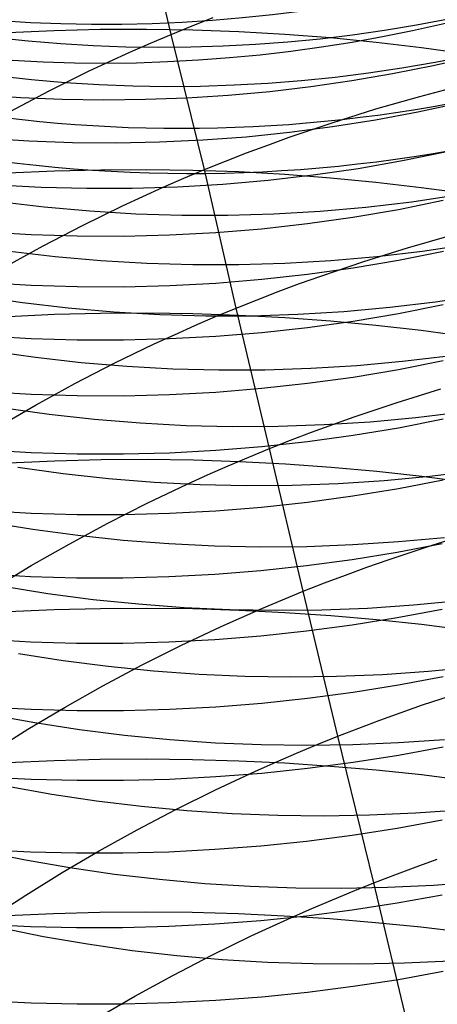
# Model space of a CAD drawing. Extents: x -383 to 1849, y -1185 to -529.
# Tile 172 of 256: x -367.09 to -362.64, y -955.24 to -944.75. Entities that reach past the tile are written whole.
import ezdxf

# ---------------------------------------------------------------- set-up
doc = ezdxf.new("R2010")
doc.units = 0
doc.layers.add('PREDEFINITO', color=7, linetype='CONTINUOUS')

msp = doc.modelspace()

# ---------------------------------------------------------------- linework, layer by layer
at = {"layer": 'PREDEFINITO'}
for p, q in [((-365.474, -944.906, 501.611), (-365.811, -943.486, 503.024)), ((-365.251, -944.815, 501.571), (-365.027, -944.727, 501.535)), ((-367.212, -944.887, 650.935), (-366.721, -944.864, 650.948)), ((-366.721, -944.864, 650.948), (-366.229, -944.852, 650.95)), ((-366.229, -944.852, 650.95), (-365.737, -944.849, 650.94)), ((-365.737, -944.849, 650.94), (-365.245, -944.857, 650.919)), ((-365.474, -944.906, 501.611), (-365.251, -944.815, 501.571)), ((-365.245, -944.857, 650.919), (-364.754, -944.875, 650.886)), ((-364.754, -944.875, 650.886), (-364.264, -944.903, 650.843)), ((-365.695, -944.999, 501.653), (-365.474, -944.906, 501.611)), ((-365.119, -946.347, 500.224), (-365.474, -944.906, 501.611)), ((-364.264, -944.903, 650.843), (-363.776, -944.94, 650.788)), ((-363.776, -944.94, 650.788), (-363.291, -944.988, 650.721)), ((-363.291, -944.988, 650.721), (-362.809, -945.046, 650.644)), ((-366.131, -945.194, 501.747), (-365.914, -945.096, 501.698)), ((-365.914, -945.096, 501.698), (-365.695, -944.999, 501.653)), ((-362.809, -945.046, 650.644), (-362.33, -945.114, 650.555)), ((-366.347, -945.296, 501.798), (-366.131, -945.194, 501.747)), ((-362.256, -945.142, 598.195), (-362.684, -945.241, 598.166)), ((-366.773, -945.507, 501.909), (-366.347, -945.296, 501.798)), ((-362.684, -945.241, 598.166), (-363.116, -945.327, 598.142)), ((-363.55, -945.402, 598.123), (-363.987, -945.465, 598.107)), ((-363.116, -945.327, 598.142), (-363.55, -945.402, 598.123)), ((-367.19, -945.727, 502.031), (-366.773, -945.507, 501.909)), ((-363.987, -945.465, 598.107), (-364.425, -945.517, 598.096)), ((-362.827, -945.567, 499.958), (-362.355, -945.443, 499.94)), ((-367.076, -945.581, 598.12), (-367.518, -945.551, 598.139)), ((-366.634, -945.599, 598.106), (-367.076, -945.581, 598.12)), ((-366.192, -945.606, 598.095), (-366.634, -945.599, 598.106)), ((-365.749, -945.601, 598.089), (-366.192, -945.606, 598.095)), ((-365.307, -945.585, 598.087), (-365.749, -945.601, 598.089)), ((-364.866, -945.557, 598.09), (-365.307, -945.585, 598.087)), ((-364.425, -945.517, 598.096), (-364.866, -945.557, 598.09)), ((-363.296, -945.701, 499.987), (-362.827, -945.567, 499.958)), ((-363.76, -945.847, 500.028), (-363.296, -945.701, 499.987)), ((-362.398, -945.637, 599.571), (-362.847, -945.736, 599.541)), ((-363.3, -945.821, 599.516), (-363.756, -945.893, 599.496)), ((-362.847, -945.736, 599.541), (-363.3, -945.821, 599.516)), ((-364.219, -946.003, 500.081), (-363.76, -945.847, 500.028)), ((-363.756, -945.893, 599.496), (-364.214, -945.953, 599.481)), ((-366.989, -946.045, 599.495), (-367.451, -946.016, 599.514)), ((-365.136, -946.035, 599.465), (-365.599, -946.056, 599.465)), ((-364.675, -946, 599.47), (-365.136, -946.035, 599.465)), ((-364.214, -945.953, 599.481), (-364.675, -946, 599.47)), ((-364.446, -946.085, 500.112), (-364.219, -946.003, 500.081)), ((-366.526, -946.061, 599.48), (-366.989, -946.045, 599.495)), ((-366.062, -946.065, 599.47), (-366.526, -946.061, 599.48)), ((-365.599, -946.056, 599.465), (-366.062, -946.065, 599.47)), ((-364.672, -946.169, 500.146), (-364.446, -946.085, 500.112)), ((-364.896, -946.257, 500.184), (-364.672, -946.169, 500.146)), ((-362.538, -946.157, 600.937), (-363.009, -946.255, 600.906)), ((-366.718, -946.36, 652.338), (-366.227, -946.348, 652.34)), ((-366.227, -946.348, 652.34), (-365.735, -946.345, 652.331)), ((-365.735, -946.345, 652.331), (-365.244, -946.352, 652.309)), ((-365.34, -946.44, 500.267), (-365.119, -946.347, 500.224)), ((-365.244, -946.352, 652.309), (-364.754, -946.369, 652.277)), ((-365.119, -946.347, 500.224), (-364.896, -946.257, 500.184)), ((-364.781, -947.822, 498.87), (-365.119, -946.347, 500.224)), ((-363.483, -946.338, 600.88), (-363.961, -946.408, 600.86)), ((-363.009, -946.255, 600.906), (-363.483, -946.338, 600.88)), ((-367.209, -946.383, 652.325), (-366.718, -946.36, 652.338)), ((-365.56, -946.535, 500.313), (-365.34, -946.44, 500.267)), ((-364.754, -946.369, 652.277), (-364.265, -946.396, 652.232)), ((-363.961, -946.408, 600.86), (-364.441, -946.464, 600.845)), ((-364.265, -946.396, 652.232), (-363.778, -946.433, 652.176)), ((-363.778, -946.433, 652.176), (-363.294, -946.48, 652.109)), ((-366.858, -946.537, 600.859), (-367.341, -946.511, 600.879)), ((-366.374, -946.55, 600.845), (-366.858, -946.537, 600.859)), ((-365.89, -946.549, 600.837), (-366.374, -946.55, 600.845)), ((-365.406, -946.534, 600.834), (-365.89, -946.549, 600.837)), ((-365.777, -946.633, 500.362), (-365.56, -946.535, 500.313)), ((-364.923, -946.506, 600.837), (-365.406, -946.534, 600.834)), ((-364.441, -946.464, 600.845), (-364.923, -946.506, 600.837)), ((-363.294, -946.48, 652.109), (-362.812, -946.536, 652.03)), ((-362.812, -946.536, 652.03), (-362.335, -946.602, 651.94)), ((-365.993, -946.733, 500.415), (-365.777, -946.633, 500.362)), ((-362.428, -946.621, 549.739), (-362.913, -946.694, 549.73)), ((-366.828, -946.747, 549.478), (-367.314, -946.689, 549.425)), ((-366.341, -946.791, 549.526), (-366.828, -946.747, 549.478)), ((-366.419, -946.942, 500.528), (-365.993, -946.733, 500.415)), ((-363.4, -946.751, 549.715), (-363.889, -946.794, 549.696)), ((-363.055, -946.775, 602.268), (-363.538, -946.857, 602.241)), ((-362.913, -946.694, 549.73), (-363.4, -946.751, 549.715)), ((-362.576, -946.678, 602.302), (-363.055, -946.775, 602.268)), ((-365.852, -946.821, 549.569), (-366.341, -946.791, 549.526)), ((-365.361, -946.836, 549.608), (-365.852, -946.821, 549.569)), ((-364.87, -946.836, 549.642), (-365.361, -946.836, 549.608)), ((-364.38, -946.823, 549.671), (-364.87, -946.836, 549.642)), ((-363.889, -946.794, 549.696), (-364.38, -946.823, 549.671)), ((-363.538, -946.857, 602.241), (-364.023, -946.926, 602.22)), ((-366.838, -947.16, 500.653), (-366.419, -946.942, 500.528)), ((-364.511, -946.98, 602.205), (-365, -947.021, 602.197)), ((-364.023, -946.926, 602.22), (-364.511, -946.98, 602.205)), ((-366.967, -947.042, 602.223), (-367.457, -947.013, 602.245)), ((-366.475, -947.058, 602.208), (-366.967, -947.042, 602.223)), ((-365.983, -947.059, 602.198), (-366.475, -947.058, 602.208)), ((-365.491, -947.047, 602.194), (-365.983, -947.059, 602.198)), ((-365, -947.021, 602.197), (-365.491, -947.047, 602.194)), ((-362.958, -947.181, 498.629), (-362.489, -947.047, 498.599)), ((-367.248, -947.388, 500.788), (-366.838, -947.16, 500.653)), ((-363.422, -947.326, 498.671), (-362.958, -947.181, 498.629)), ((-362.312, -947.146, 548.395), (-362.797, -947.218, 548.384)), ((-366.709, -947.276, 548.115), (-367.193, -947.218, 548.059)), ((-366.222, -947.319, 548.166), (-366.709, -947.276, 548.115)), ((-363.284, -947.276, 548.368), (-363.773, -947.319, 548.347)), ((-362.797, -947.218, 548.384), (-363.284, -947.276, 548.368)), ((-362.575, -947.219, 603.658), (-363.054, -947.315, 603.623)), ((-365.733, -947.348, 548.212), (-366.222, -947.319, 548.166)), ((-365.243, -947.362, 548.254), (-365.733, -947.348, 548.212)), ((-364.753, -947.362, 548.29), (-365.243, -947.362, 548.254)), ((-364.263, -947.348, 548.321), (-364.753, -947.362, 548.29)), ((-363.773, -947.319, 548.347), (-364.263, -947.348, 548.321)), ((-363.537, -947.397, 603.594), (-364.022, -947.465, 603.572)), ((-363.881, -947.481, 498.725), (-363.422, -947.326, 498.671)), ((-363.054, -947.315, 603.623), (-363.537, -947.397, 603.594)), ((-364.022, -947.465, 603.572), (-364.51, -947.519, 603.556)), ((-364.108, -947.562, 498.756), (-363.881, -947.481, 498.725)), ((-366.966, -947.581, 603.573), (-367.457, -947.552, 603.595)), ((-366.474, -947.596, 603.557), (-366.966, -947.581, 603.573)), ((-365.982, -947.598, 603.547), (-366.474, -947.596, 603.557)), ((-365.49, -947.585, 603.543), (-365.982, -947.598, 603.547)), ((-364.999, -947.559, 603.546), (-365.49, -947.585, 603.543)), ((-364.51, -947.519, 603.556), (-364.999, -947.559, 603.546)), ((-364.334, -947.646, 498.791), (-364.108, -947.562, 498.756)), ((-367.057, -947.768, 546.701), (-367.539, -947.698, 546.637)), ((-364.558, -947.733, 498.829), (-364.334, -947.646, 498.791)), ((-362.174, -947.688, 547.058), (-362.659, -947.76, 547.047)), ((-366.572, -947.824, 546.761), (-367.057, -947.768, 546.701)), ((-366.085, -947.866, 546.815), (-366.572, -947.824, 546.761)), ((-365.002, -947.914, 498.914), (-364.781, -947.822, 498.87)), ((-364.781, -947.822, 498.87), (-364.558, -947.733, 498.829)), ((-364.427, -949.319, 497.545), (-364.781, -947.822, 498.87)), ((-363.146, -947.818, 547.03), (-363.635, -947.862, 547.008)), ((-362.659, -947.76, 547.047), (-363.146, -947.818, 547.03)), ((-362.576, -947.788, 605.003), (-363.054, -947.883, 604.966)), ((-367.208, -947.912, 653.678), (-366.717, -947.889, 653.692)), ((-366.717, -947.889, 653.692), (-366.226, -947.877, 653.694)), ((-366.226, -947.877, 653.694), (-365.734, -947.874, 653.685)), ((-365.596, -947.894, 546.864), (-366.085, -947.866, 546.815)), ((-365.734, -947.874, 653.685), (-365.243, -947.881, 653.663)), ((-365.106, -947.907, 546.908), (-365.596, -947.894, 546.864)), ((-365.243, -947.881, 653.663), (-364.753, -947.897, 653.63)), ((-365.222, -948.009, 498.961), (-365.002, -947.914, 498.914)), ((-364.615, -947.907, 546.946), (-365.106, -947.907, 546.908)), ((-364.753, -947.897, 653.63), (-364.264, -947.923, 653.585)), ((-364.125, -947.892, 546.98), (-364.615, -947.907, 546.946)), ((-364.264, -947.923, 653.585), (-363.777, -947.959, 653.528)), ((-363.635, -947.862, 547.008), (-364.125, -947.892, 546.98)), ((-363.054, -947.883, 604.966), (-363.537, -947.965, 604.936)), ((-365.44, -948.106, 499.011), (-365.222, -948.009, 498.961)), ((-364.022, -948.032, 604.912), (-364.51, -948.086, 604.895)), ((-363.537, -947.965, 604.936), (-364.022, -948.032, 604.912)), ((-363.777, -947.959, 653.528), (-363.293, -948.004, 653.46)), ((-363.293, -948.004, 653.46), (-362.812, -948.059, 653.38)), ((-366.966, -948.149, 604.911), (-367.457, -948.12, 604.934)), ((-365.656, -948.205, 499.064), (-365.44, -948.106, 499.011)), ((-365, -948.126, 604.885), (-365.491, -948.152, 604.881)), ((-364.51, -948.086, 604.895), (-365, -948.126, 604.885)), ((-362.812, -948.059, 653.38), (-362.334, -948.124, 653.289)), ((-366.474, -948.163, 604.894), (-366.966, -948.149, 604.911)), ((-365.982, -948.165, 604.884), (-366.474, -948.163, 604.894)), ((-366.082, -948.411, 499.179), (-365.656, -948.205, 499.064)), ((-365.491, -948.152, 604.881), (-365.982, -948.165, 604.884)), ((-366.919, -948.35, 545.358), (-367.401, -948.281, 545.29)), ((-362.522, -948.334, 545.723), (-363.009, -948.393, 545.705)), ((-366.434, -948.405, 545.42), (-366.919, -948.35, 545.358)), ((-366.501, -948.627, 499.305), (-366.082, -948.411, 499.179)), ((-365.947, -948.445, 545.478), (-366.434, -948.405, 545.42)), ((-365.458, -948.472, 545.529), (-365.947, -948.445, 545.478)), ((-363.498, -948.437, 545.681), (-363.987, -948.467, 545.652)), ((-363.009, -948.393, 545.705), (-363.498, -948.437, 545.681)), ((-362.576, -948.385, 606.337), (-363.054, -948.48, 606.298)), ((-364.968, -948.484, 545.576), (-365.458, -948.472, 545.529)), ((-364.478, -948.483, 545.617), (-364.968, -948.484, 545.576)), ((-363.987, -948.467, 545.652), (-364.478, -948.483, 545.617)), ((-363.054, -948.48, 606.298), (-363.537, -948.561, 606.266)), ((-366.911, -948.852, 499.443), (-366.501, -948.627, 499.305)), ((-364.022, -948.628, 606.241), (-364.51, -948.681, 606.223)), ((-363.537, -948.561, 606.266), (-364.022, -948.628, 606.241)), ((-366.966, -948.744, 606.237), (-367.457, -948.716, 606.261)), ((-366.474, -948.759, 606.221), (-366.966, -948.744, 606.237)), ((-365.982, -948.76, 606.211), (-366.474, -948.759, 606.221)), ((-365.491, -948.747, 606.208), (-365.982, -948.76, 606.211)), ((-365, -948.721, 606.212), (-365.491, -948.747, 606.208)), ((-364.51, -948.681, 606.223), (-365, -948.721, 606.212)), ((-363.066, -948.827, 497.343), (-362.602, -948.684, 497.301)), ((-367.314, -949.085, 499.593), (-366.911, -948.852, 499.443)), ((-363.526, -948.981, 497.398), (-363.066, -948.827, 497.343)), ((-366.775, -948.957, 544.025), (-367.257, -948.889, 543.953)), ((-366.29, -949.01, 544.091), (-366.775, -948.957, 544.025)), ((-362.38, -948.934, 544.41), (-362.867, -948.993, 544.391)), ((-365.804, -949.05, 544.151), (-366.29, -949.01, 544.091)), ((-365.315, -949.076, 544.206), (-365.804, -949.05, 544.151)), ((-364.826, -949.087, 544.255), (-365.315, -949.076, 544.206)), ((-363.845, -949.068, 544.335), (-364.335, -949.085, 544.298)), ((-363.98, -949.145, 497.465), (-363.753, -949.062, 497.43)), ((-363.355, -949.038, 544.366), (-363.845, -949.068, 544.335)), ((-363.753, -949.062, 497.43), (-363.526, -948.981, 497.398)), ((-362.867, -948.993, 544.391), (-363.355, -949.038, 544.366)), ((-362.576, -949.007, 607.66), (-363.054, -949.101, 607.619)), ((-364.335, -949.085, 544.298), (-364.826, -949.087, 544.255)), ((-364.204, -949.231, 497.504), (-363.98, -949.145, 497.465)), ((-363.537, -949.181, 607.586), (-364.022, -949.248, 607.559)), ((-363.054, -949.101, 607.619), (-363.537, -949.181, 607.586)), ((-364.022, -949.248, 607.559), (-364.51, -949.301, 607.54)), ((-364.427, -949.319, 497.545), (-364.204, -949.231, 497.504)), ((-366.966, -949.364, 607.553), (-367.457, -949.337, 607.577)), ((-366.474, -949.379, 607.536), (-366.966, -949.364, 607.553)), ((-365.982, -949.38, 607.526), (-366.474, -949.379, 607.536)), ((-365.491, -949.367, 607.524), (-365.982, -949.38, 607.526)), ((-365, -949.341, 607.528), (-365.491, -949.367, 607.524)), ((-364.51, -949.301, 607.54), (-365, -949.341, 607.528)), ((-364.649, -949.41, 497.59), (-364.427, -949.319, 497.545)), ((-364.067, -950.84, 496.249), (-364.427, -949.319, 497.545)), ((-367.203, -949.471, 654.996), (-366.712, -949.449, 655.01)), ((-366.712, -949.449, 655.01), (-366.221, -949.437, 655.012)), ((-366.221, -949.437, 655.012), (-365.729, -949.434, 655.002)), ((-365.729, -949.434, 655.002), (-365.237, -949.441, 654.981)), ((-365.237, -949.441, 654.981), (-364.746, -949.457, 654.947)), ((-364.869, -949.504, 497.637), (-364.649, -949.41, 497.59)), ((-364.746, -949.457, 654.947), (-364.257, -949.482, 654.901)), ((-364.257, -949.482, 654.901), (-363.77, -949.517, 654.844)), ((-366.625, -949.589, 542.705), (-367.106, -949.523, 542.63)), ((-366.141, -949.642, 542.774), (-366.625, -949.589, 542.705)), ((-365.303, -949.698, 497.742), (-365.087, -949.6, 497.688)), ((-365.087, -949.6, 497.688), (-364.869, -949.504, 497.637)), ((-363.77, -949.517, 654.844), (-363.285, -949.561, 654.775)), ((-363.285, -949.561, 654.775), (-362.803, -949.615, 654.693)), ((-362.231, -949.559, 543.11), (-362.718, -949.618, 543.09)), ((-365.654, -949.68, 542.837), (-366.141, -949.642, 542.774)), ((-365.73, -949.902, 497.859), (-365.303, -949.698, 497.742)), ((-365.166, -949.705, 542.895), (-365.654, -949.68, 542.837)), ((-364.677, -949.715, 542.946), (-365.166, -949.705, 542.895)), ((-364.187, -949.712, 542.991), (-364.677, -949.715, 542.946)), ((-363.697, -949.695, 543.03), (-364.187, -949.712, 542.991)), ((-363.207, -949.664, 543.063), (-363.697, -949.695, 543.03)), ((-362.718, -949.618, 543.09), (-363.207, -949.664, 543.063)), ((-362.576, -949.656, 608.971), (-363.055, -949.749, 608.928)), ((-362.803, -949.615, 654.693), (-362.325, -949.678, 654.601)), ((-363.055, -949.749, 608.928), (-363.538, -949.828, 608.893)), ((-366.149, -950.115, 497.988), (-365.73, -949.902, 497.859)), ((-364.023, -949.894, 608.865), (-364.511, -949.947, 608.845)), ((-363.538, -949.828, 608.893), (-364.023, -949.894, 608.865)), ((-366.967, -950.011, 608.857), (-367.457, -949.984, 608.881)), ((-366.475, -950.025, 608.839), (-366.967, -950.011, 608.857)), ((-365.983, -950.025, 608.83), (-366.475, -950.025, 608.839)), ((-365.491, -950.013, 608.827), (-365.983, -950.025, 608.83)), ((-365, -949.987, 608.832), (-365.491, -950.013, 608.827)), ((-364.511, -949.947, 608.845), (-365, -949.987, 608.832)), ((-366.949, -950.183, 541.318), (-367.427, -950.104, 541.234)), ((-366.561, -950.337, 498.128), (-366.149, -950.115, 497.988)), ((-366.468, -950.247, 541.397), (-366.949, -950.183, 541.318)), ((-362.705, -950.351, 496.044), (-362.241, -950.208, 496.001)), ((-366.964, -950.567, 498.279), (-366.561, -950.337, 498.128)), ((-365.984, -950.298, 541.469), (-366.468, -950.247, 541.397)), ((-365.498, -950.336, 541.536), (-365.984, -950.298, 541.469)), ((-365.01, -950.359, 541.596), (-365.498, -950.336, 541.536)), ((-363.052, -950.315, 541.772), (-363.541, -950.347, 541.738)), ((-362.587, -950.334, 610.265), (-363.066, -950.426, 610.221)), ((-362.563, -950.269, 541.8), (-363.052, -950.315, 541.772)), ((-364.521, -950.369, 541.65), (-365.01, -950.359, 541.596)), ((-364.031, -950.365, 541.697), (-364.521, -950.369, 541.65)), ((-363.541, -950.347, 541.738), (-364.031, -950.365, 541.697)), ((-363.066, -950.426, 610.221), (-363.548, -950.505, 610.184)), ((-363.165, -950.504, 496.1), (-362.705, -950.351, 496.044)), ((-363.548, -950.505, 610.184), (-364.033, -950.57, 610.155)), ((-363.392, -950.584, 496.132), (-363.165, -950.504, 496.1)), ((-367.358, -950.806, 498.442), (-366.964, -950.567, 498.279)), ((-364.52, -950.623, 610.134), (-365.009, -950.662, 610.121)), ((-364.033, -950.57, 610.155), (-364.52, -950.623, 610.134)), ((-363.619, -950.667, 496.168), (-363.392, -950.584, 496.132)), ((-366.974, -950.685, 610.145), (-367.464, -950.658, 610.171)), ((-366.483, -950.699, 610.128), (-366.974, -950.685, 610.145)), ((-365.991, -950.7, 610.118), (-366.483, -950.699, 610.128)), ((-365.5, -950.687, 610.115), (-365.991, -950.7, 610.118)), ((-365.009, -950.662, 610.121), (-365.5, -950.687, 610.115)), ((-364.067, -950.84, 496.249), (-363.843, -950.752, 496.207)), ((-363.843, -950.752, 496.207), (-363.619, -950.667, 496.168)), ((-366.787, -950.867, 540.02), (-367.264, -950.79, 539.932)), ((-366.306, -950.93, 540.103), (-366.787, -950.867, 540.02)), ((-364.288, -950.93, 496.295), (-364.067, -950.84, 496.249)), ((-363.699, -952.385, 494.984), (-364.067, -950.84, 496.249)), ((-365.823, -950.979, 540.178), (-366.306, -950.93, 540.103)), ((-364.508, -951.023, 496.343), (-364.288, -950.93, 496.295)), ((-362.404, -950.943, 540.524), (-362.892, -950.99, 540.495)), ((-367.212, -951.056, 656.283), (-366.72, -951.035, 656.297)), ((-366.72, -951.035, 656.297), (-366.228, -951.022, 656.3)), ((-366.228, -951.022, 656.3), (-365.736, -951.019, 656.29)), ((-365.337, -951.015, 540.248), (-365.823, -950.979, 540.178)), ((-365.736, -951.019, 656.29), (-365.244, -951.025, 656.269)), ((-364.849, -951.038, 540.31), (-365.337, -951.015, 540.248)), ((-365.244, -951.025, 656.269), (-364.752, -951.04, 656.235)), ((-364.361, -951.046, 540.367), (-364.849, -951.038, 540.31)), ((-364.752, -951.04, 656.235), (-364.263, -951.065, 656.189)), ((-364.726, -951.118, 496.395), (-364.508, -951.023, 496.343)), ((-363.871, -951.041, 540.416), (-364.361, -951.046, 540.367)), ((-364.263, -951.065, 656.189), (-363.775, -951.098, 656.131)), ((-363.382, -951.022, 540.459), (-363.871, -951.041, 540.416)), ((-362.892, -950.99, 540.495), (-363.382, -951.022, 540.459)), ((-362.587, -951.033, 611.548), (-363.066, -951.124, 611.502)), ((-364.943, -951.215, 496.45), (-364.726, -951.118, 496.395)), ((-363.775, -951.098, 656.131), (-363.289, -951.141, 656.061)), ((-363.066, -951.124, 611.502), (-363.548, -951.202, 611.463)), ((-363.289, -951.141, 656.061), (-362.807, -951.192, 655.979)), ((-365.37, -951.417, 496.569), (-364.943, -951.215, 496.45)), ((-364.033, -951.267, 611.433), (-364.52, -951.319, 611.411)), ((-363.548, -951.202, 611.463), (-364.033, -951.267, 611.433)), ((-362.807, -951.192, 655.979), (-362.329, -951.253, 655.885)), ((-366.974, -951.382, 611.421), (-367.464, -951.355, 611.447)), ((-366.483, -951.395, 611.403), (-366.974, -951.382, 611.421)), ((-365.5, -951.383, 611.391), (-365.991, -951.395, 611.393)), ((-365.009, -951.357, 611.397), (-365.5, -951.383, 611.391)), ((-364.52, -951.319, 611.411), (-365.009, -951.357, 611.397)), ((-365.991, -951.395, 611.393), (-366.483, -951.395, 611.403)), ((-365.79, -951.628, 496.7), (-365.37, -951.417, 496.569)), ((-366.624, -951.581, 538.739), (-367.1, -951.506, 538.647)), ((-366.144, -951.643, 538.824), (-366.624, -951.581, 538.739)), ((-366.202, -951.847, 496.842), (-365.79, -951.628, 496.7)), ((-365.661, -951.691, 538.903), (-366.144, -951.643, 538.824)), ((-365.176, -951.726, 538.976), (-365.661, -951.691, 538.903)), ((-362.735, -951.696, 539.234), (-363.224, -951.729, 539.196)), ((-362.247, -951.649, 539.265), (-362.735, -951.696, 539.234)), ((-364.69, -951.747, 539.041), (-365.176, -951.726, 538.976)), ((-364.201, -951.755, 539.1), (-364.69, -951.747, 539.041)), ((-363.713, -951.749, 539.152), (-364.201, -951.755, 539.1)), ((-363.224, -951.729, 539.196), (-363.713, -951.749, 539.152)), ((-362.576, -951.752, 612.819), (-363.055, -951.842, 612.771)), ((-366.605, -952.075, 496.996), (-366.202, -951.847, 496.842)), ((-363.055, -951.842, 612.771), (-363.537, -951.92, 612.731)), ((-362.797, -952.052, 494.832), (-362.337, -951.9, 494.776)), ((-364.023, -951.984, 612.7), (-364.51, -952.036, 612.677)), ((-363.537, -951.92, 612.731), (-364.023, -951.984, 612.7)), ((-366.966, -952.1, 612.685), (-367.457, -952.074, 612.711)), ((-367.001, -952.31, 497.162), (-366.605, -952.075, 496.996)), ((-366.475, -952.113, 612.667), (-366.966, -952.1, 612.685)), ((-365.983, -952.113, 612.657), (-366.475, -952.113, 612.667)), ((-365.491, -952.1, 612.655), (-365.983, -952.113, 612.657)), ((-365, -952.074, 612.662), (-365.491, -952.1, 612.655)), ((-364.51, -952.036, 612.677), (-365, -952.074, 612.662)), ((-363.024, -952.132, 494.866), (-362.797, -952.052, 494.832)), ((-366.926, -952.243, 537.374), (-367.398, -952.156, 537.271)), ((-363.476, -952.298, 494.941), (-363.251, -952.214, 494.902)), ((-363.251, -952.214, 494.902), (-363.024, -952.132, 494.866)), ((-367.387, -952.553, 497.338), (-367.001, -952.31, 497.162)), ((-366.45, -952.317, 537.47), (-366.926, -952.243, 537.374)), ((-365.971, -952.377, 537.559), (-366.45, -952.317, 537.47)), ((-363.699, -952.385, 494.984), (-363.476, -952.298, 494.941)), ((-365.488, -952.424, 537.641), (-365.971, -952.377, 537.559)), ((-365.004, -952.457, 537.716), (-365.488, -952.424, 537.641)), ((-363.921, -952.474, 495.03), (-363.699, -952.385, 494.984)), ((-363.315, -953.947, 493.749), (-363.699, -952.385, 494.984)), ((-362.564, -952.423, 537.985), (-363.052, -952.456, 537.946)), ((-364.517, -952.477, 537.784), (-365.004, -952.457, 537.716)), ((-364.03, -952.484, 537.845), (-364.517, -952.477, 537.784)), ((-364.141, -952.566, 495.08), (-363.921, -952.474, 495.03)), ((-363.541, -952.477, 537.899), (-364.03, -952.484, 537.845)), ((-363.052, -952.456, 537.946), (-363.541, -952.477, 537.899)), ((-362.576, -952.5, 614.072), (-363.055, -952.59, 614.022)), ((-367.214, -952.664, 657.543), (-366.722, -952.643, 657.558)), ((-366.722, -952.643, 657.558), (-366.23, -952.63, 657.561)), ((-366.23, -952.63, 657.561), (-365.738, -952.627, 657.551)), ((-365.738, -952.627, 657.551), (-365.246, -952.632, 657.53)), ((-365.246, -952.632, 657.53), (-364.754, -952.647, 657.496)), ((-364.754, -952.647, 657.496), (-364.265, -952.67, 657.449)), ((-364.359, -952.66, 495.132), (-364.141, -952.566, 495.08)), ((-363.055, -952.59, 614.022), (-363.537, -952.666, 613.981)), ((-364.576, -952.756, 495.188), (-364.359, -952.66, 495.132)), ((-364.023, -952.73, 613.948), (-364.51, -952.781, 613.924)), ((-364.265, -952.67, 657.449), (-363.777, -952.703, 657.391)), ((-363.537, -952.666, 613.981), (-364.023, -952.73, 613.948)), ((-363.777, -952.703, 657.391), (-363.291, -952.744, 657.32)), ((-363.291, -952.744, 657.32), (-362.809, -952.794, 657.237)), ((-366.966, -952.845, 613.931), (-367.457, -952.82, 613.958)), ((-366.475, -952.858, 613.913), (-366.966, -952.845, 613.931)), ((-365.983, -952.857, 613.903), (-366.475, -952.858, 613.913)), ((-365.491, -952.845, 613.901), (-365.983, -952.857, 613.903)), ((-365, -952.819, 613.908), (-365.491, -952.845, 613.901)), ((-365.004, -952.956, 495.309), (-364.576, -952.756, 495.188)), ((-364.51, -952.781, 613.924), (-365, -952.819, 613.908)), ((-362.809, -952.794, 657.237), (-362.331, -952.853, 657.142)), ((-366.745, -953.004, 536.116), (-367.216, -952.92, 536.01)), ((-365.424, -953.164, 495.442), (-365.004, -952.956, 495.309)), ((-366.269, -953.076, 536.215), (-366.745, -953.004, 536.116)), ((-365.79, -953.134, 536.308), (-366.269, -953.076, 536.215)), ((-365.837, -953.381, 495.587), (-365.424, -953.164, 495.442)), ((-365.308, -953.179, 536.393), (-365.79, -953.134, 536.308)), ((-362.385, -953.171, 536.75), (-362.873, -953.206, 536.71)), ((-364.824, -953.211, 536.471), (-365.308, -953.179, 536.393)), ((-364.338, -953.23, 536.542), (-364.824, -953.211, 536.471)), ((-363.85, -953.235, 536.605), (-364.338, -953.23, 536.542)), ((-363.362, -953.227, 536.661), (-363.85, -953.235, 536.605)), ((-362.873, -953.206, 536.71), (-363.362, -953.227, 536.661)), ((-362.587, -953.279, 615.308), (-363.066, -953.367, 615.256)), ((-366.241, -953.606, 495.743), (-365.837, -953.381, 495.587)), ((-363.066, -953.367, 615.256), (-363.548, -953.442, 615.213)), ((-363.548, -953.442, 615.213), (-364.033, -953.505, 615.179)), ((-366.974, -953.619, 615.16), (-367.464, -953.594, 615.188)), ((-365.009, -953.593, 615.138), (-365.5, -953.619, 615.13)), ((-364.52, -953.556, 615.154), (-365.009, -953.593, 615.138)), ((-364.033, -953.505, 615.179), (-364.52, -953.556, 615.154)), ((-367.025, -953.705, 534.763), (-367.491, -953.61, 534.646)), ((-366.483, -953.631, 615.142), (-366.974, -953.619, 615.16)), ((-366.637, -953.838, 495.911), (-366.241, -953.606, 495.743)), ((-365.991, -953.631, 615.132), (-366.483, -953.631, 615.142)), ((-365.5, -953.619, 615.13), (-365.991, -953.631, 615.132)), ((-362.866, -953.777, 493.665), (-362.64, -953.696, 493.628)), ((-366.553, -953.788, 534.873), (-367.025, -953.705, 534.763)), ((-366.078, -953.857, 534.976), (-366.553, -953.788, 534.873)), ((-363.092, -953.861, 493.706), (-362.866, -953.777, 493.665)), ((-367.024, -954.078, 496.09), (-366.637, -953.838, 495.911)), ((-365.599, -953.913, 535.071), (-366.078, -953.857, 534.976)), ((-363.315, -953.947, 493.749), (-363.092, -953.861, 493.706)), ((-365.117, -953.956, 535.159), (-365.599, -953.913, 535.071)), ((-364.633, -953.987, 535.24), (-365.117, -953.956, 535.159)), ((-364.146, -954.004, 535.313), (-364.633, -953.987, 535.24)), ((-363.659, -954.007, 535.379), (-364.146, -954.004, 535.313)), ((-363.17, -953.998, 535.437), (-363.659, -954.007, 535.379)), ((-363.537, -954.036, 493.796), (-363.315, -953.947, 493.749)), ((-362.937, -955.537, 492.547), (-363.315, -953.947, 493.749)), ((-362.681, -953.976, 535.487), (-363.17, -953.998, 535.437)), ((-362.193, -953.94, 535.53), (-362.681, -953.976, 535.487)), ((-367.402, -954.325, 496.28), (-367.024, -954.078, 496.09)), ((-363.758, -954.127, 493.847), (-363.537, -954.036, 493.796)), ((-362.588, -954.077, 616.53), (-363.066, -954.164, 616.477)), ((-364.193, -954.315, 493.957), (-363.976, -954.22, 493.9)), ((-363.976, -954.22, 493.9), (-363.758, -954.127, 493.847)), ((-363.066, -954.164, 616.477), (-363.548, -954.239, 616.433)), ((-367.217, -954.294, 658.773), (-366.726, -954.273, 658.789)), ((-366.726, -954.273, 658.789), (-366.235, -954.26, 658.793)), ((-366.235, -954.26, 658.793), (-365.743, -954.256, 658.783)), ((-365.743, -954.256, 658.783), (-365.251, -954.261, 658.762)), ((-365.251, -954.261, 658.762), (-364.76, -954.275, 658.728)), ((-364.76, -954.275, 658.728), (-364.271, -954.297, 658.681)), ((-364.622, -954.513, 494.08), (-364.193, -954.315, 493.957)), ((-364.033, -954.301, 616.397), (-364.521, -954.351, 616.371)), ((-364.271, -954.297, 658.681), (-363.783, -954.328, 658.622)), ((-363.548, -954.239, 616.433), (-364.033, -954.301, 616.397)), ((-363.783, -954.328, 658.622), (-363.298, -954.368, 658.551)), ((-366.974, -954.415, 616.376), (-367.464, -954.39, 616.404)), ((-366.836, -954.521, 533.535), (-367.302, -954.428, 533.414)), ((-366.483, -954.427, 616.357), (-366.974, -954.415, 616.376)), ((-365.992, -954.426, 616.347), (-366.483, -954.427, 616.357)), ((-365.5, -954.414, 616.346), (-365.992, -954.426, 616.347)), ((-365.01, -954.389, 616.354), (-365.5, -954.414, 616.346)), ((-364.521, -954.351, 616.371), (-365.01, -954.389, 616.354)), ((-363.298, -954.368, 658.551), (-362.817, -954.416, 658.467)), ((-362.817, -954.416, 658.467), (-362.338, -954.473, 658.371)), ((-366.366, -954.602, 533.649), (-366.836, -954.521, 533.535)), ((-365.043, -954.719, 494.215), (-364.622, -954.513, 494.08)), ((-365.891, -954.67, 533.755), (-366.366, -954.602, 533.649)), ((-365.413, -954.724, 533.854), (-365.891, -954.67, 533.755)), ((-365.456, -954.933, 494.363), (-365.043, -954.719, 494.215)), ((-364.932, -954.766, 533.945), (-365.413, -954.724, 533.854)), ((-364.448, -954.795, 534.029), (-364.932, -954.766, 533.945)), ((-363.963, -954.81, 534.105), (-364.448, -954.795, 534.029)), ((-363.476, -954.813, 534.173), (-363.963, -954.81, 534.105)), ((-362.988, -954.803, 534.233), (-363.476, -954.813, 534.173)), ((-362.5, -954.78, 534.285), (-362.988, -954.803, 534.233)), ((-365.862, -955.155, 494.522), (-365.456, -954.933, 494.363)), ((-362.576, -954.893, 617.743), (-363.055, -954.979, 617.687)), ((-363.537, -955.053, 617.642), (-364.023, -955.114, 617.605)), ((-363.055, -954.979, 617.687), (-363.537, -955.053, 617.642)), ((-366.259, -955.385, 494.693), (-365.862, -955.155, 494.522)), ((-364.51, -955.164, 617.578), (-365, -955.201, 617.56)), ((-364.023, -955.114, 617.605), (-364.51, -955.164, 617.578)), ((-366.966, -955.228, 617.581), (-367.457, -955.205, 617.609)), ((-366.475, -955.24, 617.562), (-366.966, -955.228, 617.581)), ((-365.983, -955.239, 617.552), (-366.475, -955.24, 617.562)), ((-365.491, -955.226, 617.552), (-365.983, -955.239, 617.552)), ((-365, -955.201, 617.56), (-365.491, -955.226, 617.552))]:
    msp.add_line(p, q, dxfattribs=at)
at = {"layer": 'PREDEFINITO', "extrusion": (-0.016833, 0.307513, -0.951395)}
msp.add_arc((416.425, -680.201, -850.74), 14.979, 55.839, 295.273, dxfattribs=at)
at = {"layer": 'PREDEFINITO', "extrusion": (-0.016807, 0.326121, -0.945179)}
msp.add_arc((413.543, -664.593, -866.082), 14.974, 51.6841, 297.6499, dxfattribs=at)
at = {"layer": 'PREDEFINITO', "extrusion": (0.060851, -0.293849, -0.953913)}
msp.add_arc((-546.412, 964.099, -269.739), 14.953, 35.4127, 135.0622, dxfattribs=at)
at = {"layer": 'PREDEFINITO', "extrusion": (0.056405, -0.275053, -0.959773)}
msp.add_arc((-544.814, 959.354, -290.585), 14.976, 41.4004, 134.8305, dxfattribs=at)
at = {"layer": 'PREDEFINITO', "extrusion": (0.051905, -0.256186, -0.965233)}
msp.add_arc((-542.848, 954.449, -311.256), 14.987, 44.7978, 134.6351, dxfattribs=at)
at = {"layer": 'PREDEFINITO', "extrusion": (0.047406, -0.237251, -0.970291)}
msp.add_arc((-540.618, 949.341, -331.768), 14.975, 48.0894, 134.482, dxfattribs=at)

doc.saveas('drawing.dxf')
